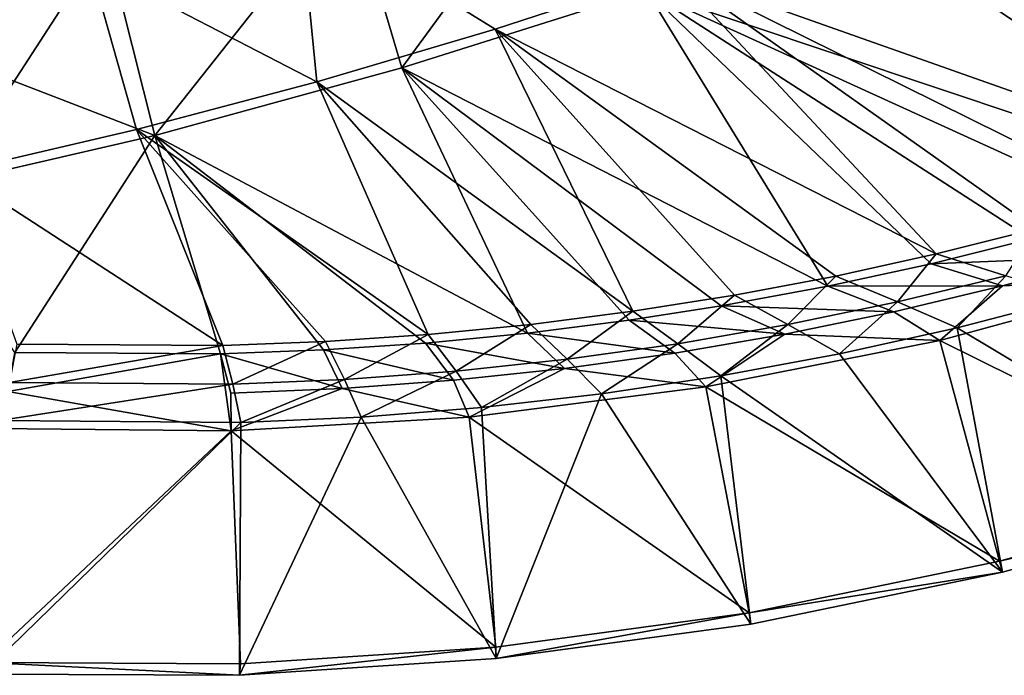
# Model space of a CAD drawing. Header units: metres. Extents: x 0 to 1501, y -1015 to 0.
# Tile 14 of 38: x 511 to 766, y -1015 to -844. Entities that reach past the tile are written whole.
import ezdxf

# ---------------------------------------------------------------- set-up
doc = ezdxf.new("R2010")
doc.units = ezdxf.units.M

msp = doc.modelspace()

# ---------------------------------------------------------------- linework, layer by layer
at = {"layer": 'None'}
for points in [[(798.335693, -789.049133, -63), (898.854187, -857.978638, -63), (736.336487, -814.231079, -63)], [(596.305847, -810.727783, -406), (658.044983, -791.21698, -406), (609.920959, -856.970642, -63)], [(658.044983, -791.21698, -406), (673.476257, -836.885864, -63), (609.920959, -856.970642, -63)], [(725.676758, -815.487366, -60), (875.98584, -865.015625, -60), (770.690613, -797.816711, -60)], [(534.056763, -827.713196, -406), (596.305847, -810.727783, -406), (545.818115, -874.461914, -63)], [(596.305847, -810.727783, -406), (609.920959, -856.970642, -63), (545.818115, -874.461914, -63)], [(736.336487, -814.231079, -63), (822.517029, -886.772888, -63), (673.476257, -836.885864, -63)], [(874.229065, -868.132263, -63), (849.168091, -877.609741, -63), (736.336487, -814.231079, -63)], [(849.168091, -877.609741, -63), (822.517029, -886.772888, -63), (736.336487, -814.231079, -63)], [(898.854187, -857.978638, -63), (885.078674, -863.763, -63), (736.336487, -814.231079, -63)], [(736.336487, -814.231079, -63), (885.078674, -863.763, -63), (874.229065, -868.132263, -63)], [(583.468262, -815.510742, -377.175201), (528.947571, -830.042847, -377.175201), (587.836914, -860.597473, -60)], [(680.171204, -831.849976, -60), (583.468262, -815.510742, -377.175201), (634.211792, -846.890869, -60)], [(583.468262, -815.510742, -377.175201), (587.836914, -860.597473, -60), (634.211792, -846.890869, -60)], [(680.171204, -831.849976, -60), (825.788391, -883.362061, -60), (725.676758, -815.487366, -60)], [(825.788391, -883.362061, -60), (851.023376, -874.561523, -60), (725.676758, -815.487366, -60)], [(725.676758, -815.487366, -60), (851.023376, -874.561523, -60), (875.98584, -865.015625, -60)], [(481.987854, -839.911865, -406), (534.056763, -827.713196, -406), (472.331116, -846.230774, -376.380615)], [(534.056763, -827.713196, -406), (545.818115, -874.461914, -63), (472.331116, -846.230774, -376.380615)], [(528.947571, -830.042847, -377.175201), (473.960052, -842.677063, -377.175201), (493.996246, -883.963135, -60)], [(541.085449, -872.958313, -60), (528.947571, -830.042847, -377.175201), (493.996246, -883.963135, -60)], [(528.947571, -830.042847, -377.175201), (541.085449, -872.958313, -60), (587.836914, -860.597473, -60)], [(748.672607, -905.217102, -60), (680.171204, -831.849976, -60), (634.211792, -846.890869, -60)], [(748.672607, -905.217102, -60), (774.590454, -898.696594, -60), (680.171204, -831.849976, -60)], [(774.590454, -898.696594, -60), (800.303284, -891.409485, -60), (680.171204, -831.849976, -60)], [(680.171204, -831.849976, -60), (800.303284, -891.409485, -60), (825.788391, -883.362061, -60)], [(609.920959, -856.970642, -63), (673.476257, -836.885864, -63), (720.572876, -913.591248, -63)], [(720.572876, -913.591248, -63), (673.476257, -836.885864, -63), (747.32605, -907.775696, -63)], [(673.476257, -836.885864, -63), (773.296082, -901.310303, -63), (747.32605, -907.775696, -63)], [(822.517029, -886.772888, -63), (798.94989, -894.112671, -63), (673.476257, -836.885864, -63)], [(673.476257, -836.885864, -63), (798.94989, -894.112671, -63), (773.296082, -901.310303, -63)], [(472.331116, -846.230774, -376.380615), (545.818115, -874.461914, -63), (481.331787, -889.344055, -63)], [(587.836914, -860.597473, -60), (669.918152, -920.12439, -60), (634.211792, -846.890869, -60)], [(669.918152, -920.12439, -60), (696.313354, -915.935669, -60), (634.211792, -846.890869, -60)], [(634.211792, -846.890869, -60), (696.313354, -915.935669, -60), (722.572571, -910.965149, -60)], [(722.572571, -910.965149, -60), (748.672607, -905.217102, -60), (634.211792, -846.890869, -60)], [(609.920959, -856.970642, -63), (642.551819, -925.799255, -63), (545.818115, -874.461914, -63)], [(692.886475, -918.72467, -63), (668.968384, -922.446411, -63), (609.920959, -856.970642, -63)], [(668.968384, -922.446411, -63), (642.551819, -925.799255, -63), (609.920959, -856.970642, -63)], [(692.886475, -918.72467, -63), (609.920959, -856.970642, -63), (720.572876, -913.591248, -63)], [(541.085449, -872.958313, -60), (616.812927, -926.142029, -60), (587.836914, -860.597473, -60)], [(616.812927, -926.142029, -60), (643.410217, -923.527527, -60), (587.836914, -860.597473, -60)], [(587.836914, -860.597473, -60), (643.410217, -923.527527, -60), (669.918152, -920.12439, -60)], [(493.996246, -883.963135, -60), (563.444092, -928.996948, -60), (541.085449, -872.958313, -60)], [(563.444092, -928.996948, -60), (590.149719, -927.965759, -60), (541.085449, -872.958313, -60)], [(541.085449, -872.958313, -60), (590.149719, -927.965759, -60), (616.812927, -926.142029, -60)], [(481.331787, -889.344055, -63), (545.818115, -874.461914, -63), (509.45929, -930.829407, -63)], [(545.818115, -874.461914, -63), (562.839783, -931.172668, -63), (509.45929, -930.829407, -63)], [(642.551819, -925.799255, -63), (616.084656, -928.369446, -63), (545.818115, -874.461914, -63)], [(545.818115, -874.461914, -63), (616.084656, -928.369446, -63), (589.622803, -930.156372, -63)], [(589.622803, -930.156372, -63), (562.839783, -931.172668, -63), (545.818115, -874.461914, -63)], [(509.999939, -928.678955, -60), (563.444092, -928.996948, -60), (493.996246, -883.963135, -60)], [(774.590454, -898.696594, -60), (748.672607, -905.217102, -60), (766.780884, -910.90509, -29.886183)], [(773.296082, -901.310303, -63), (793.776733, -905.875732, -32.492535), (747.32605, -907.775696, -63)], [(748.672607, -905.217102, -60), (722.572571, -910.965149, -60), (738.582581, -917.703125, -29.880033)], [(766.780884, -910.90509, -29.886183), (748.672607, -905.217102, -60), (738.582581, -917.703125, -29.880033)], [(793.776733, -905.875732, -32.492535), (765.853516, -913.510681, -32.494606), (747.32605, -907.775696, -63)], [(793.776733, -905.875732, -32.492535), (809.400879, -911.465393, -3), (765.853516, -913.510681, -32.494606)], [(747.32605, -907.775696, -63), (765.853516, -913.510681, -32.494606), (720.572876, -913.591248, -63)], [(722.572571, -910.965149, -60), (696.313354, -915.935669, -60), (710.177429, -923.58252, -29.873886)], [(738.582581, -917.703125, -29.880033), (722.572571, -910.965149, -60), (710.177429, -923.58252, -29.873886)], [(766.780884, -910.90509, -29.886183), (738.582581, -917.703125, -29.880033), (754.103943, -924.373962)], [(809.400879, -911.465393, -3), (829.095459, -967.064697, -3), (749.629456, -927.651062, -3)], [(809.400879, -911.465393, -3), (749.629456, -927.651062, -3), (765.853516, -913.510681, -32.494606)], [(784.425537, -916.529419), (766.780884, -910.90509, -29.886183), (754.103943, -924.373962)], [(720.572876, -913.591248, -63), (737.700256, -920.244446, -32.492424), (692.886475, -918.72467, -63)], [(765.853516, -913.510681, -32.494606), (737.700256, -920.244446, -32.492424), (720.572876, -913.591248, -63)], [(765.853516, -913.510681, -32.494606), (749.629456, -927.651062, -3), (737.700256, -920.244446, -32.492424)], [(696.313354, -915.935669, -60), (669.918152, -920.12439, -60), (681.595459, -928.536987, -29.867739)], [(710.177429, -923.58252, -29.873886), (696.313354, -915.935669, -60), (681.595459, -928.536987, -29.867739)], [(830.201904, -969.861023), (784.425537, -916.529419), (754.103943, -924.373962)], [(669.918152, -920.12439, -60), (643.410217, -923.527527, -60), (652.867004, -932.561218, -29.861591)], [(681.595459, -928.536987, -29.867739), (669.918152, -920.12439, -60), (652.867004, -932.561218, -29.861591)], [(692.886475, -918.72467, -63), (709.345154, -926.068604, -32.487545), (668.968384, -922.446411, -63)], [(737.700256, -920.244446, -32.492424), (709.345154, -926.068604, -32.487545), (692.886475, -918.72467, -63)], [(738.582581, -917.703125, -29.880033), (710.177429, -923.58252, -29.873886), (723.52771, -931.158752)], [(754.103943, -924.373962), (738.582581, -917.703125, -29.880033), (723.52771, -931.158752)], [(668.968384, -922.446411, -63), (680.816467, -930.974854, -32.481533), (642.551819, -925.799255, -63)], [(709.345154, -926.068604, -32.487545), (680.816467, -930.974854, -32.481533), (668.968384, -922.446411, -63)], [(749.629456, -927.651062, -3), (709.345154, -926.068604, -32.487545), (737.700256, -920.244446, -32.492424)], [(643.410217, -923.527527, -60), (616.812927, -926.142029, -60), (624.022522, -935.650879, -29.855442)], [(652.867004, -932.561218, -29.861591), (643.410217, -923.527527, -60), (624.022522, -935.650879, -29.855442)], [(710.177429, -923.58252, -29.873886), (681.595459, -928.536987, -29.867739), (692.734009, -936.875549)], [(723.52771, -931.158752), (710.177429, -923.58252, -29.873886), (692.734009, -936.875549)], [(765.920654, -987.844177), (754.103943, -924.373962), (723.52771, -931.158752)], [(765.920654, -987.844177), (830.201904, -969.861023), (754.103943, -924.373962)], [(616.812927, -926.142029, -60), (590.149719, -927.965759, -60), (595.092468, -937.802673, -29.849295)], [(624.022522, -935.650879, -29.855442), (616.812927, -926.142029, -60), (595.092468, -937.802673, -29.849295)], [(642.551819, -925.799255, -63), (652.142883, -934.955688, -32.475628), (616.084656, -928.369446, -63)], [(680.816467, -930.974854, -32.481533), (652.142883, -934.955688, -32.475628), (642.551819, -925.799255, -63)], [(688.888489, -939.697998, -3), (680.816467, -930.974854, -32.481533), (709.345154, -926.068604, -32.487545)], [(749.629456, -927.651062, -3), (688.888489, -939.697998, -3), (709.345154, -926.068604, -32.487545)], [(749.629456, -927.651062, -3), (765.145264, -984.945251, -3), (688.888489, -939.697998, -3)], [(829.095459, -967.064697, -3), (765.145264, -984.945251, -3), (749.629456, -927.651062, -3)], [(563.444092, -928.996948, -60), (509.999939, -928.678955, -60), (508.096436, -938.612915, -29.830851)], [(566.107666, -939.014343, -29.843147), (563.444092, -928.996948, -60), (508.096436, -938.612915, -29.830851)], [(589.622803, -930.156372, -63), (594.482849, -940.129517, -32.463505), (562.839783, -931.172668, -63)], [(590.149719, -927.965759, -60), (563.444092, -928.996948, -60), (566.107666, -939.014343, -29.843147)], [(595.092468, -937.802673, -29.849295), (590.149719, -927.965759, -60), (566.107666, -939.014343, -29.843147)], [(616.084656, -928.369446, -63), (623.354675, -938.007996, -32.469757), (589.622803, -930.156372, -63)], [(623.354675, -938.007996, -32.469757), (594.482849, -940.129517, -32.463505), (589.622803, -930.156372, -63)], [(652.142883, -934.955688, -32.475628), (623.354675, -938.007996, -32.469757), (616.084656, -928.369446, -63)], [(681.595459, -928.536987, -29.867739), (652.867004, -932.561218, -29.861591), (661.76001, -941.517395)], [(692.734009, -936.875549), (681.595459, -928.536987, -29.867739), (661.76001, -941.517395)], [(507.671295, -940.892212, -32.438976), (509.45929, -930.829407, -63), (562.839783, -931.172668, -63)], [(562.839783, -931.172668, -63), (565.645813, -951.168457, -3), (507.671295, -940.892212, -32.438976)], [(594.482849, -940.129517, -32.463505), (565.558228, -941.318176, -32.456455), (562.839783, -931.172668, -63)], [(562.839783, -931.172668, -63), (565.558228, -941.318176, -32.456455), (565.645813, -951.168457, -3)], [(652.867004, -932.561218, -29.861591), (624.022522, -935.650879, -29.855442), (630.643188, -945.078735)], [(661.76001, -941.517395), (652.867004, -932.561218, -29.861591), (630.643188, -945.078735)], [(680.816467, -930.974854, -32.481533), (688.888489, -939.697998, -3), (652.142883, -934.955688, -32.475628)], [(692.734009, -936.875549), (765.920654, -987.844177), (723.52771, -931.158752)], [(627.464111, -947.549438, -3), (623.354675, -938.007996, -32.469757), (652.142883, -934.955688, -32.475628)], [(688.888489, -939.697998, -3), (627.464111, -947.549438, -3), (652.142883, -934.955688, -32.475628)], [(595.092468, -937.802673, -29.849295), (566.107666, -939.014343, -29.843147), (568.132263, -948.943848)], [(599.421387, -947.555237), (595.092468, -937.802673, -29.849295), (568.132263, -948.943848)], [(594.482849, -940.129517, -32.463505), (623.354675, -938.007996, -32.469757), (627.464111, -947.549438, -3)], [(624.022522, -935.650879, -29.855442), (595.092468, -937.802673, -29.849295), (599.421387, -947.555237)], [(630.643188, -945.078735), (624.022522, -935.650879, -29.855442), (599.421387, -947.555237)], [(661.76001, -941.517395), (700.547668, -1001.329041), (692.734009, -936.875549)], [(700.547668, -1001.329041), (765.920654, -987.844177), (692.734009, -936.875549)], [(566.107666, -939.014343, -29.843147), (508.096436, -938.612915, -29.830851), (505.503876, -948.452148)], [(568.132263, -948.943848), (566.107666, -939.014343, -29.843147), (505.503876, -948.452148)], [(565.558228, -941.318176, -32.456455), (594.482849, -940.129517, -32.463505), (565.645813, -951.168457, -3)], [(565.645813, -951.168457, -3), (594.482849, -940.129517, -32.463505), (627.464111, -947.549438, -3)], [(688.888489, -939.697998, -3), (700.111633, -998.360107, -3), (627.464111, -947.549438, -3)], [(765.145264, -984.945251, -3), (700.111633, -998.360107, -3), (688.888489, -939.697998, -3)], [(565.645813, -951.168457, -3), (503.724915, -950.537964, -3), (507.671295, -940.892212, -32.438976)], [(630.643188, -945.078735), (634.397217, -1010.250732), (661.76001, -941.517395)], [(634.397217, -1010.250732), (700.547668, -1001.329041), (661.76001, -941.517395)], [(634.397217, -1010.250732), (630.643188, -945.078735), (599.421387, -947.555237)], [(627.464111, -947.549438, -3), (634.305847, -1007.244934, -3), (565.645813, -951.168457, -3)], [(567.787598, -1014.566345), (599.421387, -947.555237), (568.132263, -948.943848)], [(567.787598, -1014.566345), (634.397217, -1010.250732), (599.421387, -947.555237)], [(700.111633, -998.360107, -3), (634.305847, -1007.244934, -3), (627.464111, -947.549438, -3)], [(501.038971, -1014.255188), (568.132263, -948.943848), (505.503876, -948.452148)], [(501.038971, -1014.255188), (567.787598, -1014.566345), (568.132263, -948.943848)], [(565.645813, -951.168457, -3), (501.640961, -1011.276428, -3), (503.724915, -950.537964, -3)], [(565.645813, -951.168457, -3), (568.043213, -1011.557251, -3), (501.640961, -1011.276428, -3)], [(634.305847, -1007.244934, -3), (568.043213, -1011.557251, -3), (565.645813, -951.168457, -3)], [(829.095459, -967.064697, -45), (765.145264, -984.945251, -45), (829.095459, -967.064697, -3)], [(765.145264, -984.945251, -45), (765.145264, -984.945251, -3), (829.095459, -967.064697, -3)], [(830.201904, -969.861023, -45), (765.145264, -984.945251, -45), (829.095459, -967.064697, -45)], [(830.201904, -969.861023, -45), (765.920654, -987.844177, -45), (765.145264, -984.945251, -45)], [(765.920654, -987.844177, -45), (830.201904, -969.861023, -45), (765.920654, -987.844177)], [(830.201904, -969.861023, -45), (830.201904, -969.861023), (765.920654, -987.844177)], [(765.145264, -984.945251, -45), (700.111633, -998.360107, -45), (765.145264, -984.945251, -3)], [(700.111633, -998.360107, -45), (700.111633, -998.360107, -3), (765.145264, -984.945251, -3)], [(765.920654, -987.844177, -45), (700.111633, -998.360107, -45), (765.145264, -984.945251, -45)], [(765.920654, -987.844177, -45), (700.547668, -1001.329041, -45), (700.111633, -998.360107, -45)], [(700.547668, -1001.329041, -45), (765.920654, -987.844177, -45), (700.547668, -1001.329041)], [(765.920654, -987.844177, -45), (765.920654, -987.844177), (700.547668, -1001.329041)], [(700.111633, -998.360107, -45), (634.305847, -1007.244934, -45), (700.111633, -998.360107, -3)], [(634.305847, -1007.244934, -45), (634.305847, -1007.244934, -3), (700.111633, -998.360107, -3)], [(700.111633, -998.360107, -45), (634.397217, -1010.250732, -45), (634.305847, -1007.244934, -45)], [(700.547668, -1001.329041, -45), (634.397217, -1010.250732, -45), (700.111633, -998.360107, -45)], [(634.397217, -1010.250732, -45), (700.547668, -1001.329041, -45), (634.397217, -1010.250732)], [(700.547668, -1001.329041, -45), (700.547668, -1001.329041), (634.397217, -1010.250732)], [(634.397217, -1010.250732, -45), (567.787598, -1014.566345, -45), (634.305847, -1007.244934, -45)], [(634.305847, -1007.244934, -45), (567.787598, -1014.566345, -45), (568.043213, -1011.557251, -45)], [(634.305847, -1007.244934, -45), (568.043213, -1011.557251, -45), (634.305847, -1007.244934, -3)], [(568.043213, -1011.557251, -45), (568.043213, -1011.557251, -3), (634.305847, -1007.244934, -3)], [(567.787598, -1014.566345, -45), (501.038971, -1014.255188, -45), (501.640961, -1011.276428, -45)], [(568.043213, -1011.557251, -45), (501.640961, -1011.276428, -45), (568.043213, -1011.557251, -3)], [(501.640961, -1011.276428, -45), (501.640961, -1011.276428, -3), (568.043213, -1011.557251, -3)], [(567.787598, -1014.566345, -45), (501.640961, -1011.276428, -45), (568.043213, -1011.557251, -45)], [(567.787598, -1014.566345, -45), (634.397217, -1010.250732, -45), (567.787598, -1014.566345)], [(634.397217, -1010.250732, -45), (634.397217, -1010.250732), (567.787598, -1014.566345)], [(501.038971, -1014.255188, -45), (567.787598, -1014.566345, -45), (501.038971, -1014.255188)], [(567.787598, -1014.566345, -45), (567.787598, -1014.566345), (501.038971, -1014.255188)]]:
    msp.add_3dface(points, dxfattribs=at)

doc.saveas('drawing.dxf')
